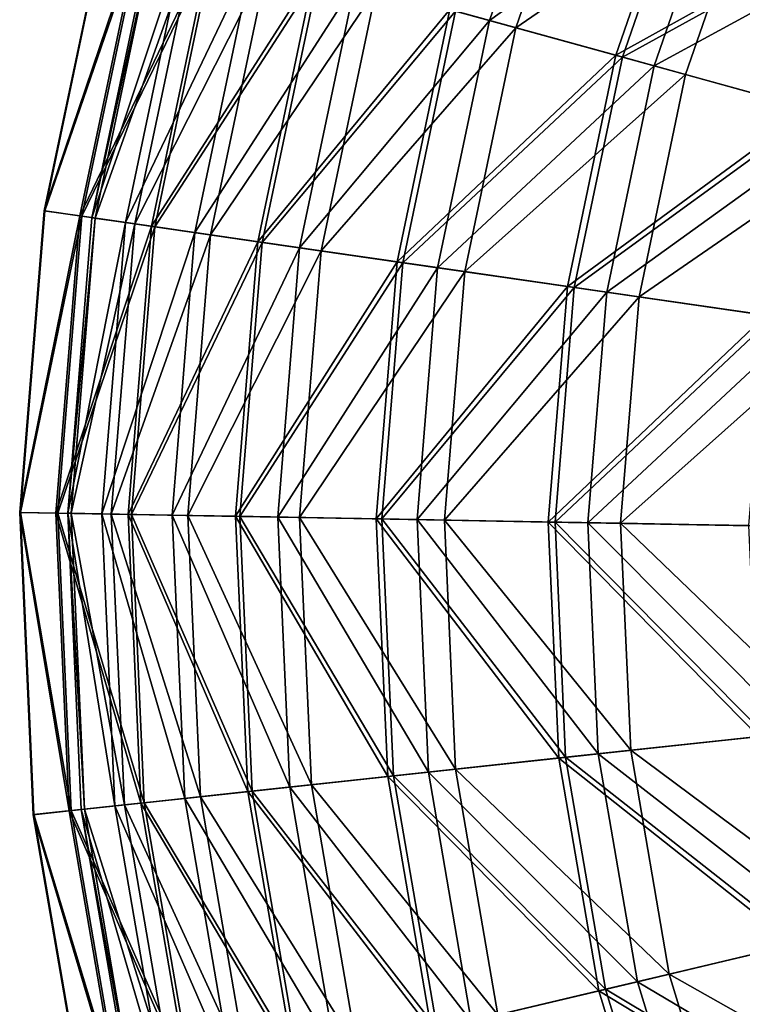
# Model space of a CAD drawing. Header units: millimetres. Extents: x 0 to 178, y -223 to 0.
# Tile 7 of 217: x 0 to 27, y -151 to -114. Entities that reach past the tile are written whole.
import ezdxf

# ---------------------------------------------------------------- set-up
doc = ezdxf.new("R2010")
doc.units = ezdxf.units.MM
doc.header["$LTSCALE"] = 25.4
doc.layers.get('0').update_dxf_attribs({"true_color": 0xff5454})

# ---------------------------------------------------------------- blocks, each defined once
blk = doc.blocks.new('VETRO-I-9132.STL#1')
at = {"color": 35, "true_color": 0x816c61}
mesh = blk.add_polyface(dxfattribs=at)
corners = [(27.479, 126.869, -274.257), (35.507, 134.343, -264.609), (32.453, 125.495, -264.609), (30.745, 136.33, -274.257)]
mesh.append_faces([[corners[k] for k in face] for face in [(0, 1, 2), (1, 0, 3)]], dxfattribs={"vtx0": -1, "color": 35})
mesh = blk.add_polyface(dxfattribs=at)
corners = [(36.444, 133.953, -357.99), (28.257, 126.654, -348.456), (33.432, 125.224, -357.99), (31.489, 136.019, -348.456)]
mesh.append_faces([[corners[k] for k in face] for face in [(0, 1, 2), (1, 0, 3)]], dxfattribs={"vtx0": -1, "color": 35})
mesh = blk.add_polyface(dxfattribs=at)
corners = [(39.989, 132.474, -254.588), (30.993, 125.898, -263.582), (37.134, 124.202, -254.588), (34.109, 134.927, -263.582)]
mesh.append_faces([[corners[k] for k in face] for face in [(0, 1, 2), (1, 0, 3)]], dxfattribs={"vtx0": -1, "color": 35})
mesh = blk.add_polyface(dxfattribs=at)
corners = [(31.199, 125.841, -357.793), (40.224, 132.376, -366.758), (37.379, 124.134, -366.758), (34.307, 134.844, -357.793)]
mesh.append_faces([[corners[k] for k in face] for face in [(0, 1, 2), (1, 0, 3)]], dxfattribs={"vtx0": -1, "color": 35})
mesh = blk.add_polyface(dxfattribs=at)
corners = [(32.453, 125.495, -264.609), (41.347, 131.908, -255.681), (38.552, 123.81, -255.681), (35.507, 134.343, -264.609)]
mesh.append_faces([[corners[k] for k in face] for face in [(0, 1, 2), (1, 0, 3)]], dxfattribs={"vtx0": -1, "color": 35})
mesh = blk.add_polyface(dxfattribs=at)
corners = [(42.462, 131.443, -366.778), (33.432, 125.224, -357.99), (39.716, 123.488, -366.778), (36.444, 133.953, -357.99)]
mesh.append_faces([[corners[k] for k in face] for face in [(0, 1, 2), (1, 0, 3)]], dxfattribs={"vtx0": -1, "color": 35})
mesh = blk.add_polyface(dxfattribs=at)
corners = [(46.848, 129.613, -246.448), (37.134, 124.202, -254.588), (44.297, 122.223, -246.448), (39.989, 132.474, -254.588)]
mesh.append_faces([[corners[k] for k in face] for face in [(0, 1, 2), (1, 0, 3)]], dxfattribs={"vtx0": -1, "color": 35})
mesh = blk.add_polyface(dxfattribs=at)
corners = [(37.379, 124.134, -366.758), (47.117, 129.501, -374.863), (44.578, 122.145, -374.863), (40.224, 132.376, -366.758)]
mesh.append_faces([[corners[k] for k in face] for face in [(0, 1, 2), (1, 0, 3)]], dxfattribs={"vtx0": -1, "color": 35})
mesh = blk.add_polyface(dxfattribs=at)
corners = [(38.552, 123.81, -255.681), (48.172, 129.061, -247.617), (45.68, 121.841, -247.617), (41.347, 131.908, -255.681)]
mesh.append_faces([[corners[k] for k in face] for face in [(0, 1, 2), (1, 0, 3)]], dxfattribs={"vtx0": -1, "color": 35})
mesh = blk.add_polyface(dxfattribs=at)
corners = [(47.011, 121.473, -374.68), (42.462, 131.443, -366.778), (39.716, 123.488, -366.778), (49.447, 128.529, -374.68)]
mesh.append_faces([[corners[k] for k in face] for face in [(0, 1, 2), (1, 0, 3)]], dxfattribs={"vtx0": -1, "color": 35})
mesh = blk.add_polyface(dxfattribs=at)
corners = [(19.56, 129.056, -294.266), (15.973, 118.442, -305.207), (17.294, 118.251, -294.266), (18.273, 129.412, -305.207)]
mesh.append_faces([[corners[k] for k in face] for face in [(0, 1, 2), (1, 0, 3)]], dxfattribs={"vtx0": -1, "color": 35})
mesh = blk.add_polyface(dxfattribs=at)
corners = [(15.973, 118.442, -305.207), (18.297, 129.405, -316.228), (15.998, 118.438, -316.228), (18.273, 129.412, -305.207)]
mesh.append_faces([[corners[k] for k in face] for face in [(0, 1, 2), (1, 0, 3)]], dxfattribs={"vtx0": -1, "color": 35})
mesh = blk.add_polyface(dxfattribs=at)
corners = [(15.998, 118.438, -316.228), (19.632, 129.036, -327.163), (17.368, 118.24, -327.163), (18.297, 129.405, -316.228)]
mesh.append_faces([[corners[k] for k in face] for face in [(0, 1, 2), (1, 0, 3)]], dxfattribs={"vtx0": -1, "color": 35})
mesh = blk.add_polyface(dxfattribs=at)
corners = [(22.139, 128.344, -283.574), (17.294, 118.251, -294.266), (19.942, 117.867, -283.574), (19.56, 129.056, -294.266)]
mesh.append_faces([[corners[k] for k in face] for face in [(0, 1, 2), (1, 0, 3)]], dxfattribs={"vtx0": -1, "color": 35})
mesh = blk.add_polyface(dxfattribs=at)
corners = [(17.368, 118.24, -327.163), (22.257, 128.311, -337.843), (20.064, 117.849, -337.843), (19.632, 129.036, -327.163)]
mesh.append_faces([[corners[k] for k in face] for face in [(0, 1, 2), (1, 0, 3)]], dxfattribs={"vtx0": -1, "color": 35})
mesh = blk.add_polyface(dxfattribs=at)
corners = [(17.74, 118.186, -305.974), (21.201, 128.603, -295.104), (18.979, 118.007, -295.104), (19.994, 128.936, -305.974)]
mesh.append_faces([[corners[k] for k in face] for face in [(0, 1, 2), (1, 0, 3)]], dxfattribs={"vtx0": -1, "color": 35})
mesh = blk.add_polyface(dxfattribs=at)
corners = [(20.109, 128.905, -316.916), (17.74, 118.186, -305.974), (17.858, 118.169, -316.916), (19.994, 128.936, -305.974)]
mesh.append_faces([[corners[k] for k in face] for face in [(0, 1, 2), (1, 0, 3)]], dxfattribs={"vtx0": -1, "color": 35})
mesh = blk.add_polyface(dxfattribs=at)
corners = [(21.543, 128.509, -327.756), (17.858, 118.169, -316.916), (19.33, 117.956, -327.756), (20.109, 128.905, -316.916)]
mesh.append_faces([[corners[k] for k in face] for face in [(0, 1, 2), (1, 0, 3)]], dxfattribs={"vtx0": -1, "color": 35})
mesh = blk.add_polyface(dxfattribs=at)
corners = [(18.979, 118.007, -295.104), (23.709, 127.91, -284.476), (21.554, 117.634, -284.476), (21.201, 128.603, -295.104)]
mesh.append_faces([[corners[k] for k in face] for face in [(0, 1, 2), (1, 0, 3)]], dxfattribs={"vtx0": -1, "color": 35})
mesh = blk.add_polyface(dxfattribs=at)
corners = [(24.273, 127.754, -338.325), (19.33, 117.956, -327.756), (22.133, 117.55, -338.325), (21.543, 128.509, -327.756)]
mesh.append_faces([[corners[k] for k in face] for face in [(0, 1, 2), (1, 0, 3)]], dxfattribs={"vtx0": -1, "color": 35})
mesh = blk.add_polyface(dxfattribs=at)
corners = [(25.969, 127.286, -273.293), (19.942, 117.867, -283.574), (23.875, 117.297, -273.293), (22.139, 128.344, -283.574)]
mesh.append_faces([[corners[k] for k in face] for face in [(0, 1, 2), (1, 0, 3)]], dxfattribs={"vtx0": -1, "color": 35})
mesh = blk.add_polyface(dxfattribs=at)
corners = [(20.064, 117.849, -337.843), (26.133, 127.241, -348.105), (24.043, 117.273, -348.105), (22.257, 128.311, -337.843)]
mesh.append_faces([[corners[k] for k in face] for face in [(0, 1, 2), (1, 0, 3)]], dxfattribs={"vtx0": -1, "color": 35})
mesh = blk.add_polyface(dxfattribs=at)
corners = [(21.554, 117.634, -284.476), (27.479, 126.869, -274.257), (25.425, 117.073, -274.257), (23.709, 127.91, -284.476)]
mesh.append_faces([[corners[k] for k in face] for face in [(0, 1, 2), (1, 0, 3)]], dxfattribs={"vtx0": -1, "color": 35})
mesh = blk.add_polyface(dxfattribs=at)
corners = [(28.257, 126.654, -348.456), (22.133, 117.55, -338.325), (26.224, 116.957, -348.456), (24.273, 127.754, -338.325)]
mesh.append_faces([[corners[k] for k in face] for face in [(0, 1, 2), (1, 0, 3)]], dxfattribs={"vtx0": -1, "color": 35})
mesh = blk.add_polyface(dxfattribs=at)
corners = [(30.993, 125.898, -263.582), (23.875, 117.297, -273.293), (29.033, 116.55, -263.582), (25.969, 127.286, -273.293)]
mesh.append_faces([[corners[k] for k in face] for face in [(0, 1, 2), (1, 0, 3)]], dxfattribs={"vtx0": -1, "color": 35})
mesh = blk.add_polyface(dxfattribs=at)
corners = [(24.043, 117.273, -348.105), (31.199, 125.841, -357.793), (29.245, 116.52, -357.793), (26.133, 127.241, -348.105)]
mesh.append_faces([[corners[k] for k in face] for face in [(0, 1, 2), (1, 0, 3)]], dxfattribs={"vtx0": -1, "color": 35})
mesh = blk.add_polyface(dxfattribs=at)
corners = [(25.425, 117.073, -274.257), (32.453, 125.495, -264.609), (30.532, 116.333, -264.609), (27.479, 126.869, -274.257)]
mesh.append_faces([[corners[k] for k in face] for face in [(0, 1, 2), (1, 0, 3)]], dxfattribs={"vtx0": -1, "color": 35})
mesh = blk.add_polyface(dxfattribs=at)
corners = [(33.432, 125.224, -357.99), (26.224, 116.957, -348.456), (31.537, 116.187, -357.99), (28.257, 126.654, -348.456)]
mesh.append_faces([[corners[k] for k in face] for face in [(0, 1, 2), (1, 0, 3)]], dxfattribs={"vtx0": -1, "color": 35})
mesh = blk.add_polyface(dxfattribs=at)
corners = [(37.134, 124.202, -254.588), (29.033, 116.55, -263.582), (35.338, 115.637, -254.588), (30.993, 125.898, -263.582)]
mesh.append_faces([[corners[k] for k in face] for face in [(0, 1, 2), (1, 0, 3)]], dxfattribs={"vtx0": -1, "color": 35})
mesh = blk.add_polyface(dxfattribs=at)
corners = [(29.245, 116.52, -357.793), (37.379, 124.134, -366.758), (35.59, 115.6, -366.758), (31.199, 125.841, -357.793)]
mesh.append_faces([[corners[k] for k in face] for face in [(0, 1, 2), (1, 0, 3)]], dxfattribs={"vtx0": -1, "color": 35})
mesh = blk.add_polyface(dxfattribs=at)
corners = [(30.532, 116.333, -264.609), (38.552, 123.81, -255.681), (36.794, 115.426, -255.681), (32.453, 125.495, -264.609)]
mesh.append_faces([[corners[k] for k in face] for face in [(0, 1, 2), (1, 0, 3)]], dxfattribs={"vtx0": -1, "color": 35})
mesh = blk.add_polyface(dxfattribs=at)
corners = [(39.716, 123.488, -366.778), (31.537, 116.187, -357.99), (37.989, 115.253, -366.778), (33.432, 125.224, -357.99)]
mesh.append_faces([[corners[k] for k in face] for face in [(0, 1, 2), (1, 0, 3)]], dxfattribs={"vtx0": -1, "color": 35})
mesh = blk.add_polyface(dxfattribs=at)
corners = [(44.297, 122.223, -246.448), (35.338, 115.637, -254.588), (42.693, 114.571, -246.448), (37.134, 124.202, -254.588)]
mesh.append_faces([[corners[k] for k in face] for face in [(0, 1, 2), (1, 0, 3)]], dxfattribs={"vtx0": -1, "color": 35})
mesh = blk.add_polyface(dxfattribs=at)
corners = [(35.59, 115.6, -366.758), (44.578, 122.145, -374.863), (42.981, 114.53, -374.863), (37.379, 124.134, -366.758)]
mesh.append_faces([[corners[k] for k in face] for face in [(0, 1, 2), (1, 0, 3)]], dxfattribs={"vtx0": -1, "color": 35})
mesh = blk.add_polyface(dxfattribs=at)
corners = [(36.794, 115.426, -255.681), (45.68, 121.841, -247.617), (44.113, 114.366, -247.617), (38.552, 123.81, -255.681)]
mesh.append_faces([[corners[k] for k in face] for face in [(0, 1, 2), (1, 0, 3)]], dxfattribs={"vtx0": -1, "color": 35})
mesh = blk.add_polyface(dxfattribs=at)
corners = [(47.011, 121.473, -374.68), (37.989, 115.253, -366.778), (45.48, 114.168, -374.68), (39.716, 123.488, -366.778)]
mesh.append_faces([[corners[k] for k in face] for face in [(0, 1, 2), (1, 0, 3)]], dxfattribs={"vtx0": -1, "color": 35})
mesh = blk.add_polyface(dxfattribs=at)
corners = [(17.294, 118.251, -294.266), (15.066, 107.27, -305.207), (16.401, 107.246, -294.266), (15.973, 118.442, -305.207)]
mesh.append_faces([[corners[k] for k in face] for face in [(0, 1, 2), (1, 0, 3)]], dxfattribs={"vtx0": -1, "color": 35})
mesh = blk.add_polyface(dxfattribs=at)
corners = [(15.066, 107.27, -305.207), (15.998, 118.438, -316.228), (15.091, 107.27, -316.228), (15.973, 118.442, -305.207)]
mesh.append_faces([[corners[k] for k in face] for face in [(0, 1, 2), (1, 0, 3)]], dxfattribs={"vtx0": -1, "color": 35})
mesh = blk.add_polyface(dxfattribs=at)
corners = [(15.091, 107.27, -316.228), (17.368, 118.24, -327.163), (16.475, 107.245, -327.163), (15.998, 118.438, -316.228)]
mesh.append_faces([[corners[k] for k in face] for face in [(0, 1, 2), (1, 0, 3)]], dxfattribs={"vtx0": -1, "color": 35})
mesh = blk.add_polyface(dxfattribs=at)
corners = [(19.942, 117.867, -283.574), (16.401, 107.246, -294.266), (19.075, 107.197, -283.574), (17.294, 118.251, -294.266)]
mesh.append_faces([[corners[k] for k in face] for face in [(0, 1, 2), (1, 0, 3)]], dxfattribs={"vtx0": -1, "color": 35})
mesh = blk.add_polyface(dxfattribs=at)
corners = [(16.475, 107.245, -327.163), (20.064, 117.849, -337.843), (19.199, 107.195, -337.843), (17.368, 118.24, -327.163)]
mesh.append_faces([[corners[k] for k in face] for face in [(0, 1, 2), (1, 0, 3)]], dxfattribs={"vtx0": -1, "color": 35})
mesh = blk.add_polyface(dxfattribs=at)
corners = [(17.858, 118.169, -316.916), (16.851, 107.238, -305.974), (16.97, 107.236, -316.916), (17.74, 118.186, -305.974)]
mesh.append_faces([[corners[k] for k in face] for face in [(0, 1, 2), (1, 0, 3)]], dxfattribs={"vtx0": -1, "color": 35})
mesh = blk.add_polyface(dxfattribs=at)
corners = [(16.851, 107.238, -305.974), (18.979, 118.007, -295.104), (18.102, 107.215, -295.104), (17.74, 118.186, -305.974)]
mesh.append_faces([[corners[k] for k in face] for face in [(0, 1, 2), (1, 0, 3)]], dxfattribs={"vtx0": -1, "color": 35})
mesh = blk.add_polyface(dxfattribs=at)
corners = [(19.33, 117.956, -327.756), (16.97, 107.236, -316.916), (18.457, 107.209, -327.756), (17.858, 118.169, -316.916)]
mesh.append_faces([[corners[k] for k in face] for face in [(0, 1, 2), (1, 0, 3)]], dxfattribs={"vtx0": -1, "color": 35})
mesh = blk.add_polyface(dxfattribs=at)
corners = [(18.102, 107.215, -295.104), (21.554, 117.634, -284.476), (20.704, 107.168, -284.476), (18.979, 118.007, -295.104)]
mesh.append_faces([[corners[k] for k in face] for face in [(0, 1, 2), (1, 0, 3)]], dxfattribs={"vtx0": -1, "color": 35})
mesh = blk.add_polyface(dxfattribs=at)
corners = [(22.133, 117.55, -338.325), (18.457, 107.209, -327.756), (21.289, 107.157, -338.325), (19.33, 117.956, -327.756)]
mesh.append_faces([[corners[k] for k in face] for face in [(0, 1, 2), (1, 0, 3)]], dxfattribs={"vtx0": -1, "color": 35})
mesh = blk.add_polyface(dxfattribs=at)
corners = [(23.875, 117.297, -273.293), (19.075, 107.197, -283.574), (23.049, 107.125, -273.293), (19.942, 117.867, -283.574)]
mesh.append_faces([[corners[k] for k in face] for face in [(0, 1, 2), (1, 0, 3)]], dxfattribs={"vtx0": -1, "color": 35})
mesh = blk.add_polyface(dxfattribs=at)
corners = [(19.199, 107.195, -337.843), (24.043, 117.273, -348.105), (23.218, 107.122, -348.105), (20.064, 117.849, -337.843)]
mesh.append_faces([[corners[k] for k in face] for face in [(0, 1, 2), (1, 0, 3)]], dxfattribs={"vtx0": -1, "color": 35})
mesh = blk.add_polyface(dxfattribs=at)
corners = [(20.704, 107.168, -284.476), (25.425, 117.073, -274.257), (24.615, 107.097, -274.257), (21.554, 117.634, -284.476)]
mesh.append_faces([[corners[k] for k in face] for face in [(0, 1, 2), (1, 0, 3)]], dxfattribs={"vtx0": -1, "color": 35})
mesh = blk.add_polyface(dxfattribs=at)
corners = [(26.224, 116.957, -348.456), (21.289, 107.157, -338.325), (25.422, 107.082, -348.456), (22.133, 117.55, -338.325)]
mesh.append_faces([[corners[k] for k in face] for face in [(0, 1, 2), (1, 0, 3)]], dxfattribs={"vtx0": -1, "color": 35})
mesh = blk.add_polyface(dxfattribs=at)
corners = [(29.033, 116.55, -263.582), (23.049, 107.125, -273.293), (28.26, 107.03, -263.582), (23.875, 117.297, -273.293)]
mesh.append_faces([[corners[k] for k in face] for face in [(0, 1, 2), (1, 0, 3)]], dxfattribs={"vtx0": -1, "color": 35})
mesh = blk.add_polyface(dxfattribs=at)
corners = [(23.218, 107.122, -348.105), (29.245, 116.52, -357.793), (28.474, 107.026, -357.793), (24.043, 117.273, -348.105)]
mesh.append_faces([[corners[k] for k in face] for face in [(0, 1, 2), (1, 0, 3)]], dxfattribs={"vtx0": -1, "color": 35})
mesh = blk.add_polyface(dxfattribs=at)
corners = [(24.615, 107.097, -274.257), (30.532, 116.333, -264.609), (29.775, 107.003, -264.609), (25.425, 117.073, -274.257)]
mesh.append_faces([[corners[k] for k in face] for face in [(0, 1, 2), (1, 0, 3)]], dxfattribs={"vtx0": -1, "color": 35})
mesh = blk.add_polyface(dxfattribs=at)
corners = [(31.537, 116.187, -357.99), (25.422, 107.082, -348.456), (30.79, 106.984, -357.99), (26.224, 116.957, -348.456)]
mesh.append_faces([[corners[k] for k in face] for face in [(0, 1, 2), (1, 0, 3)]], dxfattribs={"vtx0": -1, "color": 35})
mesh = blk.add_polyface(dxfattribs=at)
corners = [(35.338, 115.637, -254.588), (28.26, 107.03, -263.582), (34.629, 106.914, -254.588), (29.033, 116.55, -263.582)]
mesh.append_faces([[corners[k] for k in face] for face in [(0, 1, 2), (1, 0, 3)]], dxfattribs={"vtx0": -1, "color": 35})
mesh = blk.add_polyface(dxfattribs=at)
corners = [(28.474, 107.026, -357.793), (35.59, 115.6, -366.758), (34.884, 106.91, -366.758), (29.245, 116.52, -357.793)]
mesh.append_faces([[corners[k] for k in face] for face in [(0, 1, 2), (1, 0, 3)]], dxfattribs={"vtx0": -1, "color": 35})
mesh = blk.add_polyface(dxfattribs=at)
corners = [(29.775, 107.003, -264.609), (36.794, 115.426, -255.681), (36.101, 106.888, -255.681), (30.532, 116.333, -264.609)]
mesh.append_faces([[corners[k] for k in face] for face in [(0, 1, 2), (1, 0, 3)]], dxfattribs={"vtx0": -1, "color": 35})
mesh = blk.add_polyface(dxfattribs=at)
corners = [(37.989, 115.253, -366.778), (30.79, 106.984, -357.99), (37.308, 106.866, -366.778), (31.537, 116.187, -357.99)]
mesh.append_faces([[corners[k] for k in face] for face in [(0, 1, 2), (1, 0, 3)]], dxfattribs={"vtx0": -1, "color": 35})
mesh = blk.add_polyface(dxfattribs=at)
corners = [(42.693, 114.571, -246.448), (34.629, 106.914, -254.588), (42.06, 106.779, -246.448), (35.338, 115.637, -254.588)]
mesh.append_faces([[corners[k] for k in face] for face in [(0, 1, 2), (1, 0, 3)]], dxfattribs={"vtx0": -1, "color": 35})
mesh = blk.add_polyface(dxfattribs=at)
corners = [(34.884, 106.91, -366.758), (42.981, 114.53, -374.863), (42.352, 106.774, -374.863), (35.59, 115.6, -366.758)]
mesh.append_faces([[corners[k] for k in face] for face in [(0, 1, 2), (1, 0, 3)]], dxfattribs={"vtx0": -1, "color": 35})
mesh = blk.add_polyface(dxfattribs=at)
corners = [(36.101, 106.888, -255.681), (44.113, 114.366, -247.617), (43.494, 106.753, -247.617), (36.794, 115.426, -255.681)]
mesh.append_faces([[corners[k] for k in face] for face in [(0, 1, 2), (1, 0, 3)]], dxfattribs={"vtx0": -1, "color": 35})
mesh = blk.add_polyface(dxfattribs=at)
corners = [(45.48, 114.168, -374.68), (37.308, 106.866, -366.778), (44.875, 106.728, -374.68), (37.989, 115.253, -366.778)]
mesh.append_faces([[corners[k] for k in face] for face in [(0, 1, 2), (1, 0, 3)]], dxfattribs={"vtx0": -1, "color": 35})
mesh = blk.add_polyface(dxfattribs=at)
corners = [(16.893, 96.216, -294.266), (15.066, 107.27, -305.207), (15.566, 96.073, -305.207), (16.401, 107.246, -294.266)]
mesh.append_faces([[corners[k] for k in face] for face in [(0, 1, 2), (1, 0, 3)]], dxfattribs={"vtx0": -1, "color": 35})
mesh = blk.add_polyface(dxfattribs=at)
corners = [(15.066, 107.27, -305.207), (15.591, 96.076, -316.228), (15.566, 96.073, -305.207), (15.091, 107.27, -316.228)]
mesh.append_faces([[corners[k] for k in face] for face in [(0, 1, 2), (1, 0, 3)]], dxfattribs={"vtx0": -1, "color": 35})
mesh = blk.add_polyface(dxfattribs=at)
corners = [(15.091, 107.27, -316.228), (16.968, 96.224, -327.163), (15.591, 96.076, -316.228), (16.475, 107.245, -327.163)]
mesh.append_faces([[corners[k] for k in face] for face in [(0, 1, 2), (1, 0, 3)]], dxfattribs={"vtx0": -1, "color": 35})
mesh = blk.add_polyface(dxfattribs=at)
corners = [(19.553, 96.503, -283.574), (16.401, 107.246, -294.266), (16.893, 96.216, -294.266), (19.075, 107.197, -283.574)]
mesh.append_faces([[corners[k] for k in face] for face in [(0, 1, 2), (1, 0, 3)]], dxfattribs={"vtx0": -1, "color": 35})
mesh = blk.add_polyface(dxfattribs=at)
corners = [(16.475, 107.245, -327.163), (19.676, 96.516, -337.843), (16.968, 96.224, -327.163), (19.199, 107.195, -337.843)]
mesh.append_faces([[corners[k] for k in face] for face in [(0, 1, 2), (1, 0, 3)]], dxfattribs={"vtx0": -1, "color": 35})
mesh = blk.add_polyface(dxfattribs=at)
corners = [(16.851, 107.238, -305.974), (18.586, 96.399, -295.104), (17.341, 96.265, -305.974), (18.102, 107.215, -295.104)]
mesh.append_faces([[corners[k] for k in face] for face in [(0, 1, 2), (1, 0, 3)]], dxfattribs={"vtx0": -1, "color": 35})
mesh = blk.add_polyface(dxfattribs=at)
corners = [(17.46, 96.277, -316.916), (16.851, 107.238, -305.974), (17.341, 96.265, -305.974), (16.97, 107.236, -316.916)]
mesh.append_faces([[corners[k] for k in face] for face in [(0, 1, 2), (1, 0, 3)]], dxfattribs={"vtx0": -1, "color": 35})
mesh = blk.add_polyface(dxfattribs=at)
corners = [(18.939, 96.437, -327.756), (16.97, 107.236, -316.916), (17.46, 96.277, -316.916), (18.457, 107.209, -327.756)]
mesh.append_faces([[corners[k] for k in face] for face in [(0, 1, 2), (1, 0, 3)]], dxfattribs={"vtx0": -1, "color": 35})
mesh = blk.add_polyface(dxfattribs=at)
corners = [(18.102, 107.215, -295.104), (21.173, 96.678, -284.476), (18.586, 96.399, -295.104), (20.704, 107.168, -284.476)]
mesh.append_faces([[corners[k] for k in face] for face in [(0, 1, 2), (1, 0, 3)]], dxfattribs={"vtx0": -1, "color": 35})
mesh = blk.add_polyface(dxfattribs=at)
corners = [(21.755, 96.741, -338.325), (18.457, 107.209, -327.756), (18.939, 96.437, -327.756), (21.289, 107.157, -338.325)]
mesh.append_faces([[corners[k] for k in face] for face in [(0, 1, 2), (1, 0, 3)]], dxfattribs={"vtx0": -1, "color": 35})
mesh = blk.add_polyface(dxfattribs=at)
corners = [(23.504, 96.929, -273.293), (19.075, 107.197, -283.574), (19.553, 96.503, -283.574), (23.049, 107.125, -273.293)]
mesh.append_faces([[corners[k] for k in face] for face in [(0, 1, 2), (1, 0, 3)]], dxfattribs={"vtx0": -1, "color": 35})
mesh = blk.add_polyface(dxfattribs=at)
corners = [(19.199, 107.195, -337.843), (23.673, 96.948, -348.105), (19.676, 96.516, -337.843), (23.218, 107.122, -348.105)]
mesh.append_faces([[corners[k] for k in face] for face in [(0, 1, 2), (1, 0, 3)]], dxfattribs={"vtx0": -1, "color": 35})
mesh = blk.add_polyface(dxfattribs=at)
corners = [(20.704, 107.168, -284.476), (25.062, 97.098, -274.257), (21.173, 96.678, -284.476), (24.615, 107.097, -274.257)]
mesh.append_faces([[corners[k] for k in face] for face in [(0, 1, 2), (1, 0, 3)]], dxfattribs={"vtx0": -1, "color": 35})
mesh = blk.add_polyface(dxfattribs=at)
corners = [(25.864, 97.184, -348.456), (21.289, 107.157, -338.325), (21.755, 96.741, -338.325), (25.422, 107.082, -348.456)]
mesh.append_faces([[corners[k] for k in face] for face in [(0, 1, 2), (1, 0, 3)]], dxfattribs={"vtx0": -1, "color": 35})
mesh = blk.add_polyface(dxfattribs=at)
corners = [(28.686, 97.489, -263.582), (23.049, 107.125, -273.293), (23.504, 96.929, -273.293), (28.26, 107.03, -263.582)]
mesh.append_faces([[corners[k] for k in face] for face in [(0, 1, 2), (1, 0, 3)]], dxfattribs={"vtx0": -1, "color": 35})
mesh = blk.add_polyface(dxfattribs=at)
corners = [(23.218, 107.122, -348.105), (28.899, 97.512, -357.793), (23.673, 96.948, -348.105), (28.474, 107.026, -357.793)]
mesh.append_faces([[corners[k] for k in face] for face in [(0, 1, 2), (1, 0, 3)]], dxfattribs={"vtx0": -1, "color": 35})
mesh = blk.add_polyface(dxfattribs=at)
corners = [(24.615, 107.097, -274.257), (30.192, 97.651, -264.609), (25.062, 97.098, -274.257), (29.775, 107.003, -264.609)]
mesh.append_faces([[corners[k] for k in face] for face in [(0, 1, 2), (1, 0, 3)]], dxfattribs={"vtx0": -1, "color": 35})
mesh = blk.add_polyface(dxfattribs=at)
corners = [(31.202, 97.76, -357.99), (25.422, 107.082, -348.456), (25.864, 97.184, -348.456), (30.79, 106.984, -357.99)]
mesh.append_faces([[corners[k] for k in face] for face in [(0, 1, 2), (1, 0, 3)]], dxfattribs={"vtx0": -1, "color": 35})
mesh = blk.add_polyface(dxfattribs=at)
corners = [(35.02, 98.172, -254.588), (28.26, 107.03, -263.582), (28.686, 97.489, -263.582), (34.629, 106.914, -254.588)]
mesh.append_faces([[corners[k] for k in face] for face in [(0, 1, 2), (1, 0, 3)]], dxfattribs={"vtx0": -1, "color": 35})
mesh = blk.add_polyface(dxfattribs=at)
corners = [(28.474, 107.026, -357.793), (35.273, 98.199, -366.758), (28.899, 97.512, -357.793), (34.884, 106.91, -366.758)]
mesh.append_faces([[corners[k] for k in face] for face in [(0, 1, 2), (1, 0, 3)]], dxfattribs={"vtx0": -1, "color": 35})
mesh = blk.add_polyface(dxfattribs=at)
corners = [(29.775, 107.003, -264.609), (36.483, 98.33, -255.681), (30.192, 97.651, -264.609), (36.101, 106.888, -255.681)]
mesh.append_faces([[corners[k] for k in face] for face in [(0, 1, 2), (1, 0, 3)]], dxfattribs={"vtx0": -1, "color": 35})
mesh = blk.add_polyface(dxfattribs=at)
corners = [(37.684, 98.459, -366.778), (30.79, 106.984, -357.99), (31.202, 97.76, -357.99), (37.308, 106.866, -366.778)]
mesh.append_faces([[corners[k] for k in face] for face in [(0, 1, 2), (1, 0, 3)]], dxfattribs={"vtx0": -1, "color": 35})
mesh = blk.add_polyface(dxfattribs=at)
corners = [(42.409, 98.969, -246.448), (34.629, 106.914, -254.588), (35.02, 98.172, -254.588), (42.06, 106.779, -246.448)]
mesh.append_faces([[corners[k] for k in face] for face in [(0, 1, 2), (1, 0, 3)]], dxfattribs={"vtx0": -1, "color": 35})
mesh = blk.add_polyface(dxfattribs=at)
corners = [(34.884, 106.91, -366.758), (42.699, 99, -374.863), (35.273, 98.199, -366.758), (42.352, 106.774, -374.863)]
mesh.append_faces([[corners[k] for k in face] for face in [(0, 1, 2), (1, 0, 3)]], dxfattribs={"vtx0": -1, "color": 35})
mesh = blk.add_polyface(dxfattribs=at)
corners = [(36.101, 106.888, -255.681), (43.835, 99.123, -247.617), (36.483, 98.33, -255.681), (43.494, 106.753, -247.617)]
mesh.append_faces([[corners[k] for k in face] for face in [(0, 1, 2), (1, 0, 3)]], dxfattribs={"vtx0": -1, "color": 35})
mesh = blk.add_polyface(dxfattribs=at)
corners = [(45.209, 99.271, -374.68), (37.308, 106.866, -366.778), (37.684, 98.459, -366.778), (44.875, 106.728, -374.68)]
mesh.append_faces([[corners[k] for k in face] for face in [(0, 1, 2), (1, 0, 3)]], dxfattribs={"vtx0": -1, "color": 35})
mesh = blk.add_polyface(dxfattribs=at)
corners = [(46.474, 91.915, -374.68), (37.684, 98.459, -366.778), (39.11, 90.166, -366.778), (45.209, 99.271, -374.68)]
mesh.append_faces([[corners[k] for k in face] for face in [(0, 1, 2), (1, 0, 3)]], dxfattribs={"vtx0": -1, "color": 35})
mesh = blk.add_polyface(dxfattribs=at)
corners = [(43.734, 91.264, -246.448), (35.02, 98.172, -254.588), (36.503, 89.547, -254.588), (42.409, 98.969, -246.448)]
mesh.append_faces([[corners[k] for k in face] for face in [(0, 1, 2), (1, 0, 3)]], dxfattribs={"vtx0": -1, "color": 35})
mesh = blk.add_polyface(dxfattribs=at)
corners = [(35.273, 98.199, -366.758), (44.018, 91.332, -374.863), (36.751, 89.606, -366.758), (42.699, 99, -374.863)]
mesh.append_faces([[corners[k] for k in face] for face in [(0, 1, 2), (1, 0, 3)]], dxfattribs={"vtx0": -1, "color": 35})
mesh = blk.add_polyface(dxfattribs=at)
corners = [(36.483, 98.33, -255.681), (45.13, 91.596, -247.617), (37.935, 89.887, -255.681), (43.835, 99.123, -247.617)]
mesh.append_faces([[corners[k] for k in face] for face in [(0, 1, 2), (1, 0, 3)]], dxfattribs={"vtx0": -1, "color": 35})
mesh = blk.add_polyface(dxfattribs=at)
corners = [(36.503, 89.547, -254.588), (28.686, 97.489, -263.582), (30.305, 88.076, -263.582), (35.02, 98.172, -254.588)]
mesh.append_faces([[corners[k] for k in face] for face in [(0, 1, 2), (1, 0, 3)]], dxfattribs={"vtx0": -1, "color": 35})
mesh = blk.add_polyface(dxfattribs=at)
corners = [(28.899, 97.512, -357.793), (36.751, 89.606, -366.758), (30.513, 88.125, -357.793), (35.273, 98.199, -366.758)]
mesh.append_faces([[corners[k] for k in face] for face in [(0, 1, 2), (1, 0, 3)]], dxfattribs={"vtx0": -1, "color": 35})
mesh = blk.add_polyface(dxfattribs=at)
corners = [(30.192, 97.651, -264.609), (37.935, 89.887, -255.681), (31.779, 88.426, -264.609), (36.483, 98.33, -255.681)]
mesh.append_faces([[corners[k] for k in face] for face in [(0, 1, 2), (1, 0, 3)]], dxfattribs={"vtx0": -1, "color": 35})
mesh = blk.add_polyface(dxfattribs=at)
corners = [(39.11, 90.166, -366.778), (31.202, 97.76, -357.99), (32.767, 88.66, -357.99), (37.684, 98.459, -366.778)]
mesh.append_faces([[corners[k] for k in face] for face in [(0, 1, 2), (1, 0, 3)]], dxfattribs={"vtx0": -1, "color": 35})
mesh = blk.add_polyface(dxfattribs=at)
corners = [(32.767, 88.66, -357.99), (25.864, 97.184, -348.456), (27.543, 87.42, -348.456), (31.202, 97.76, -357.99)]
mesh.append_faces([[corners[k] for k in face] for face in [(0, 1, 2), (1, 0, 3)]], dxfattribs={"vtx0": -1, "color": 35})
mesh = blk.add_polyface(dxfattribs=at)
corners = [(30.305, 88.076, -263.582), (23.504, 96.929, -273.293), (25.234, 86.871, -273.293), (28.686, 97.489, -263.582)]
mesh.append_faces([[corners[k] for k in face] for face in [(0, 1, 2), (1, 0, 3)]], dxfattribs={"vtx0": -1, "color": 35})
mesh = blk.add_polyface(dxfattribs=at)
corners = [(23.673, 96.948, -348.105), (30.513, 88.125, -357.793), (25.399, 86.911, -348.105), (28.899, 97.512, -357.793)]
mesh.append_faces([[corners[k] for k in face] for face in [(0, 1, 2), (1, 0, 3)]], dxfattribs={"vtx0": -1, "color": 35})
mesh = blk.add_polyface(dxfattribs=at)
corners = [(25.062, 97.098, -274.257), (31.779, 88.426, -264.609), (26.758, 87.233, -274.257), (30.192, 97.651, -264.609)]
mesh.append_faces([[corners[k] for k in face] for face in [(0, 1, 2), (1, 0, 3)]], dxfattribs={"vtx0": -1, "color": 35})
mesh = blk.add_polyface(dxfattribs=at)
corners = [(21.173, 96.678, -284.476), (26.758, 87.233, -274.257), (22.952, 86.33, -284.476), (25.062, 97.098, -274.257)]
mesh.append_faces([[corners[k] for k in face] for face in [(0, 1, 2), (1, 0, 3)]], dxfattribs={"vtx0": -1, "color": 35})
mesh = blk.add_polyface(dxfattribs=at)
corners = [(27.543, 87.42, -348.456), (21.755, 96.741, -338.325), (23.522, 86.465, -338.325), (25.864, 97.184, -348.456)]
mesh.append_faces([[corners[k] for k in face] for face in [(0, 1, 2), (1, 0, 3)]], dxfattribs={"vtx0": -1, "color": 35})
mesh = blk.add_polyface(dxfattribs=at)
corners = [(18.586, 96.399, -295.104), (22.952, 86.33, -284.476), (20.421, 85.728, -295.104), (21.173, 96.678, -284.476)]
mesh.append_faces([[corners[k] for k in face] for face in [(0, 1, 2), (1, 0, 3)]], dxfattribs={"vtx0": -1, "color": 35})
mesh = blk.add_polyface(dxfattribs=at)
corners = [(23.522, 86.465, -338.325), (18.939, 96.437, -327.756), (20.766, 85.81, -327.756), (21.755, 96.741, -338.325)]
mesh.append_faces([[corners[k] for k in face] for face in [(0, 1, 2), (1, 0, 3)]], dxfattribs={"vtx0": -1, "color": 35})
mesh = blk.add_polyface(dxfattribs=at)
corners = [(25.234, 86.871, -273.293), (19.553, 96.503, -283.574), (21.367, 85.953, -283.574), (23.504, 96.929, -273.293)]
mesh.append_faces([[corners[k] for k in face] for face in [(0, 1, 2), (1, 0, 3)]], dxfattribs={"vtx0": -1, "color": 35})
mesh = blk.add_polyface(dxfattribs=at)
corners = [(19.676, 96.516, -337.843), (25.399, 86.911, -348.105), (21.487, 85.982, -337.843), (23.673, 96.948, -348.105)]
mesh.append_faces([[corners[k] for k in face] for face in [(0, 1, 2), (1, 0, 3)]], dxfattribs={"vtx0": -1, "color": 35})
mesh = blk.add_polyface(dxfattribs=at)
corners = [(21.367, 85.953, -283.574), (16.893, 96.216, -294.266), (18.765, 85.335, -294.266), (19.553, 96.503, -283.574)]
mesh.append_faces([[corners[k] for k in face] for face in [(0, 1, 2), (1, 0, 3)]], dxfattribs={"vtx0": -1, "color": 35})
mesh = blk.add_polyface(dxfattribs=at)
corners = [(16.968, 96.224, -327.163), (21.487, 85.982, -337.843), (18.837, 85.353, -327.163), (19.676, 96.516, -337.843)]
mesh.append_faces([[corners[k] for k in face] for face in [(0, 1, 2), (1, 0, 3)]], dxfattribs={"vtx0": -1, "color": 35})
mesh = blk.add_polyface(dxfattribs=at)
corners = [(17.341, 96.265, -305.974), (20.421, 85.728, -295.104), (19.203, 85.439, -305.974), (18.586, 96.399, -295.104)]
mesh.append_faces([[corners[k] for k in face] for face in [(0, 1, 2), (1, 0, 3)]], dxfattribs={"vtx0": -1, "color": 35})
mesh = blk.add_polyface(dxfattribs=at)
corners = [(20.766, 85.81, -327.756), (17.46, 96.277, -316.916), (19.319, 85.467, -316.916), (18.939, 96.437, -327.756)]
mesh.append_faces([[corners[k] for k in face] for face in [(0, 1, 2), (1, 0, 3)]], dxfattribs={"vtx0": -1, "color": 35})
mesh = blk.add_polyface(dxfattribs=at)
corners = [(18.765, 85.335, -294.266), (15.566, 96.073, -305.207), (17.466, 85.027, -305.207), (16.893, 96.216, -294.266)]
mesh.append_faces([[corners[k] for k in face] for face in [(0, 1, 2), (1, 0, 3)]], dxfattribs={"vtx0": -1, "color": 35})
mesh = blk.add_polyface(dxfattribs=at)
corners = [(15.566, 96.073, -305.207), (17.49, 85.033, -316.228), (17.466, 85.027, -305.207), (15.591, 96.076, -316.228)]
mesh.append_faces([[corners[k] for k in face] for face in [(0, 1, 2), (1, 0, 3)]], dxfattribs={"vtx0": -1, "color": 35})
mesh = blk.add_polyface(dxfattribs=at)
corners = [(15.591, 96.076, -316.228), (18.837, 85.353, -327.163), (17.49, 85.033, -316.228), (16.968, 96.224, -327.163)]
mesh.append_faces([[corners[k] for k in face] for face in [(0, 1, 2), (1, 0, 3)]], dxfattribs={"vtx0": -1, "color": 35})
mesh = blk.add_polyface(dxfattribs=at)
corners = [(19.319, 85.467, -316.916), (17.341, 96.265, -305.974), (19.203, 85.439, -305.974), (17.46, 96.277, -316.916)]
mesh.append_faces([[corners[k] for k in face] for face in [(0, 1, 2), (1, 0, 3)]], dxfattribs={"vtx0": -1, "color": 35})
mesh = blk.add_polyface(dxfattribs=at)
corners = [(48.651, 84.775, -374.68), (39.11, 90.166, -366.778), (41.564, 82.118, -366.778), (46.474, 91.915, -374.68)]
mesh.append_faces([[corners[k] for k in face] for face in [(0, 1, 2), (1, 0, 3)]], dxfattribs={"vtx0": -1, "color": 35})
mesh = blk.add_polyface(dxfattribs=at)
corners = [(37.935, 89.887, -255.681), (47.357, 84.29, -247.617), (40.433, 81.693, -255.681), (45.13, 91.596, -247.617)]
mesh.append_faces([[corners[k] for k in face] for face in [(0, 1, 2), (1, 0, 3)]], dxfattribs={"vtx0": -1, "color": 35})
mesh = blk.add_polyface(dxfattribs=at)
corners = [(46.014, 83.786, -246.448), (36.503, 89.547, -254.588), (39.056, 81.177, -254.588), (43.734, 91.264, -246.448)]
mesh.append_faces([[corners[k] for k in face] for face in [(0, 1, 2), (1, 0, 3)]], dxfattribs={"vtx0": -1, "color": 35})
mesh = blk.add_polyface(dxfattribs=at)
corners = [(36.751, 89.606, -366.758), (46.287, 83.889, -374.863), (39.294, 81.266, -366.758), (44.018, 91.332, -374.863)]
mesh.append_faces([[corners[k] for k in face] for face in [(0, 1, 2), (1, 0, 3)]], dxfattribs={"vtx0": -1, "color": 35})
mesh = blk.add_polyface(dxfattribs=at)
corners = [(41.564, 82.118, -366.778), (32.767, 88.66, -357.99), (35.46, 79.828, -357.99), (39.11, 90.166, -366.778)]
mesh.append_faces([[corners[k] for k in face] for face in [(0, 1, 2), (1, 0, 3)]], dxfattribs={"vtx0": -1, "color": 35})
mesh = blk.add_polyface(dxfattribs=at)
corners = [(31.779, 88.426, -264.609), (40.433, 81.693, -255.681), (34.509, 79.472, -264.609), (37.935, 89.887, -255.681)]
mesh.append_faces([[corners[k] for k in face] for face in [(0, 1, 2), (1, 0, 3)]], dxfattribs={"vtx0": -1, "color": 35})
mesh = blk.add_polyface(dxfattribs=at)
corners = [(39.056, 81.177, -254.588), (30.305, 88.076, -263.582), (33.091, 78.94, -263.582), (36.503, 89.547, -254.588)]
mesh.append_faces([[corners[k] for k in face] for face in [(0, 1, 2), (1, 0, 3)]], dxfattribs={"vtx0": -1, "color": 35})
mesh = blk.add_polyface(dxfattribs=at)
corners = [(30.513, 88.125, -357.793), (39.294, 81.266, -366.758), (33.291, 79.015, -357.793), (36.751, 89.606, -366.758)]
mesh.append_faces([[corners[k] for k in face] for face in [(0, 1, 2), (1, 0, 3)]], dxfattribs={"vtx0": -1, "color": 35})

msp = doc.modelspace()

# ---------------------------------------------------------------- block references
at = {"color": 0}
msp.add_blockref('VETRO-I-9132.STL#1', (-15.066, -239.983, 385.38), dxfattribs=at)

doc.saveas('drawing.dxf')
